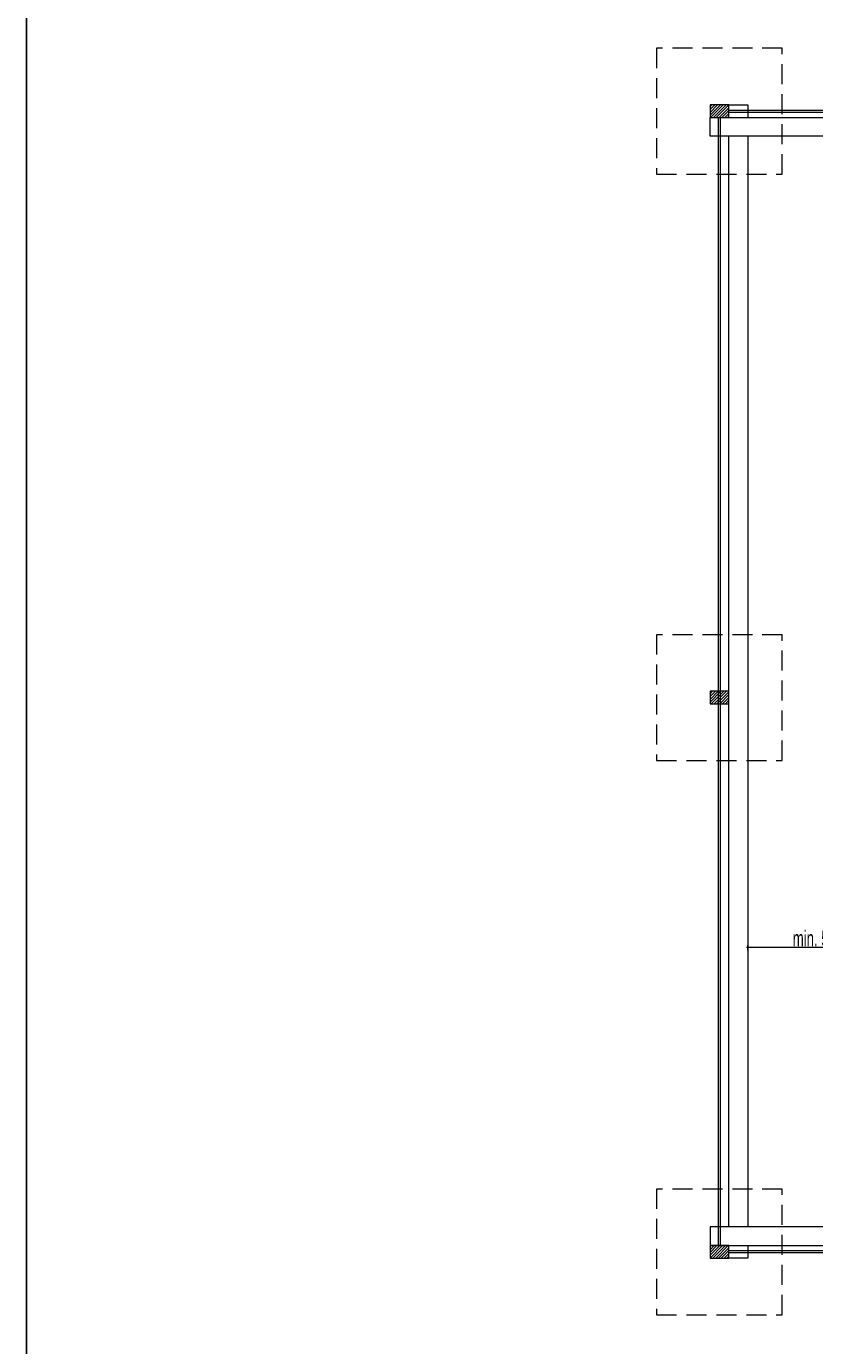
# Model space of a CAD drawing. Header units: millimetres. Extents: x -3034 to 546681, y -100001 to 133386.
# Tile 6 of 124: x 70731 to 73241, y -35908 to -31710. Entities that reach past the tile are written whole.
import ezdxf

# ---------------------------------------------------------------- set-up
doc = ezdxf.new("R2010")
doc.units = ezdxf.units.MM
doc.linetypes.add('HIDDEN', pattern=[9.525, 6.35, -3.175])
doc.layers.get('Defpoints').update_dxf_attribs({"color": 252})
doc.layers.add('A-niedruk', color=1, linetype='Continuous', plot=False)
doc.layers.add('A-widok', color=7, linetype='Continuous', lineweight=15)
doc.layers.add('I_WYMIARY', color=6, linetype='Continuous', lineweight=18)
doc.styles.add('DETALE1_20', font='arial.ttf', dxfattribs={"width": 0.6, "height": 50})
doc.dimstyles.new('Detale 1_20', dxfattribs={"dimscale": 0.12, "dimtxt": 50, "dimasz": 5, "dimexe": 50, "dimexo": 0, "dimgap": 30, "dimtad": 1, "dimdec": 0, "dimzin": 9, "dimdsep": 46, "dimtxsty": 'DETALE1_20', "dimblk1": 'DIM_KRESKA_', "dimblk2": 'DIM_KRESKA_', "dimsah": 1, "dimcen": 0, "dimse1": 1, "dimse2": 1, "dimclrd": 256, "dimclre": 256, "dimclrt": 256, "dimadec": 0, "dimazin": 0, "dimtfac": 0.01, "dimtdec": 1, "dimtix": 1, "dimtofl": 0, "dimtmove": 0, "dimatfit": 3, "dimfxl": 1, "dimtolj": 1, "dimtzin": 12, "dimlwd": -1, "dimarcsym": 0})

# ---------------------------------------------------------------- blocks, each defined once
blk = doc.blocks.new('DIM_KRESKA_')
for p, q in [((-6, 0), (6, 0)), ((0, 14), (0, -14))]:
    blk.add_line(p, q)
at = {"const_width": 1.2}
blk.add_lwpolyline([(-4.2, -4.2), (4.2, 4.2)], dxfattribs=at)
blk = doc.blocks.new('*D242')
at = {"layer": 'Defpoints', "color": 0}
for p in [(73028, -34641.4), (73028, -34820.1), (73508, -34833.5)]:
    blk.add_point(p, dxfattribs=at)
at = {"layer": 'I_WYMIARY'}
blk.add_line((73507.4, -34641.4), (73028.6, -34641.4), dxfattribs=at)
at = {"layer": 'I_WYMIARY', "xscale": 0.6, "yscale": 0.6, "zscale": 0.6, "rotation": 180}
blk.add_blockref('DIM_KRESKA_', (73028, -34641.4), dxfattribs=at)
at = {"layer": 'I_WYMIARY', "xscale": 0.6, "yscale": 0.6, "zscale": 0.6}
blk.add_blockref('DIM_KRESKA_', (73508, -34641.4), dxfattribs=at)
at = {"layer": 'I_WYMIARY', "insert": (73268, -34612.3), "char_height": 50, "attachment_point": 5, "style": 'DETALE1_20'}
blk.add_mtext('\\A1;min. 50cm', dxfattribs=at)

msp = doc.modelspace()

# ---------------------------------------------------------------- hatches: boundary and pattern name
at = {"layer": 'A-widok'}
h = msp.add_hatch(dxfattribs=at)
h.set_pattern_fill('ANSI31', color=256, scale=2)
h.set_pattern_definition([(45, (72907.9597, -35629.474), (-4.490128, 4.490128), [])])
h.paths.add_polyline_path([(72907.96, -31999.474), (72967.96, -31999.474), (72967.96, -31959.474), (72907.96, -31959.474)])
h.paths.add_polyline_path([(72907.96, -35629.474), (72967.96, -35629.474), (72967.96, -35589.474), (72907.96, -35589.474)])
h.paths.add_polyline_path([(75587.96, -31999.474), (75527.96, -31999.474), (75527.96, -31959.474), (75587.96, -31959.474)])
h.paths.add_polyline_path([(75587.96, -35629.474), (75527.96, -35629.474), (75527.96, -35589.474), (75587.96, -35589.474)])
h.paths.add_polyline_path([(72907.96, -33865.474), (72967.96, -33865.474), (72967.96, -33825.474), (72907.96, -33825.474)])
h.paths.add_polyline_path([(75587.96, -33865.474), (75527.96, -33865.474), (75527.96, -33825.474), (75587.96, -33825.474)])

# ---------------------------------------------------------------- linework, layer by layer
at = {"layer": 'A-niedruk'}
msp.add_lwpolyline([(70731.342, -28923.281), (83592.457, -28923.281), (83592.457, -39547.681), (70731.342, -39547.681)], close=True, dxfattribs=at)
at = {"layer": 'A-widok', "linetype": 'HIDDEN', "ltscale": 10}
for points in [[(72737.96, -32179.474), (73137.96, -32179.474), (73137.96, -31779.474), (72737.96, -31779.474)], [(72737.96, -34045.474), (73137.96, -34045.474), (73137.96, -33645.474), (72737.96, -33645.474)], [(72737.96, -35809.474), (73137.96, -35809.474), (73137.96, -35409.474), (72737.96, -35409.474)]]:
    msp.add_lwpolyline(points, close=True, dxfattribs=at)
at = {"layer": 'A-widok'}
for points in [[(72907.96, -31999.474), (72967.96, -31999.474), (72967.96, -31959.474), (72907.96, -31959.474)], [(72907.96, -31999.474), (75581.96, -31999.474), (75581.96, -32059.474), (72907.96, -32059.474)], [(72907.96, -33865.474), (72967.96, -33865.474), (72967.96, -33825.474), (72907.96, -33825.474)], [(72907.96, -35589.474), (75581.96, -35589.474), (75581.96, -35529.474), (72907.96, -35529.474)], [(72907.96, -35629.474), (72967.96, -35629.474), (72967.96, -35589.474), (72907.96, -35589.474)]]:
    msp.add_lwpolyline(points, close=True, dxfattribs=at)
for points in [[(72967.96, -31999.474), (72967.96, -31959.474), (73027.96, -31959.474), (73027.96, -31999.474)], [(72967.96, -31976.474), (75527.96, -31976.474)], [(72967.96, -31982.474), (75527.96, -31982.474)], [(72934.96, -35589.474), (72934.96, -31999.474)], [(72940.96, -35589.474), (72940.96, -31999.474)], [(72967.96, -35529.474), (72967.96, -32059.474)], [(73027.96, -32059.474), (73027.96, -35529.474)], [(73027.96, -35589.474), (73027.96, -35629.474), (72967.96, -35629.474), (72967.96, -35589.474)], [(75527.96, -35606.474), (72967.96, -35606.474)], [(75527.96, -35612.474), (72967.96, -35612.474)]]:
    msp.add_lwpolyline(points, dxfattribs=at)

# ---------------------------------------------------------------- dimensions: what is measured, and where the dimension line sits
at = {"layer": 'I_WYMIARY'}
dim = msp.add_linear_dim(base=(73027.96, -34641.424), p1=(73507.96, -34833.474), p2=(73027.96, -34820.061), text='min. 50cm', dimstyle='Detale 1_20', dxfattribs=at)
dim.commit()
dim.dimension.update_dxf_attribs({"geometry": '*D242', "text_midpoint": (73267.96, -34612.295)})

doc.saveas('drawing.dxf')
